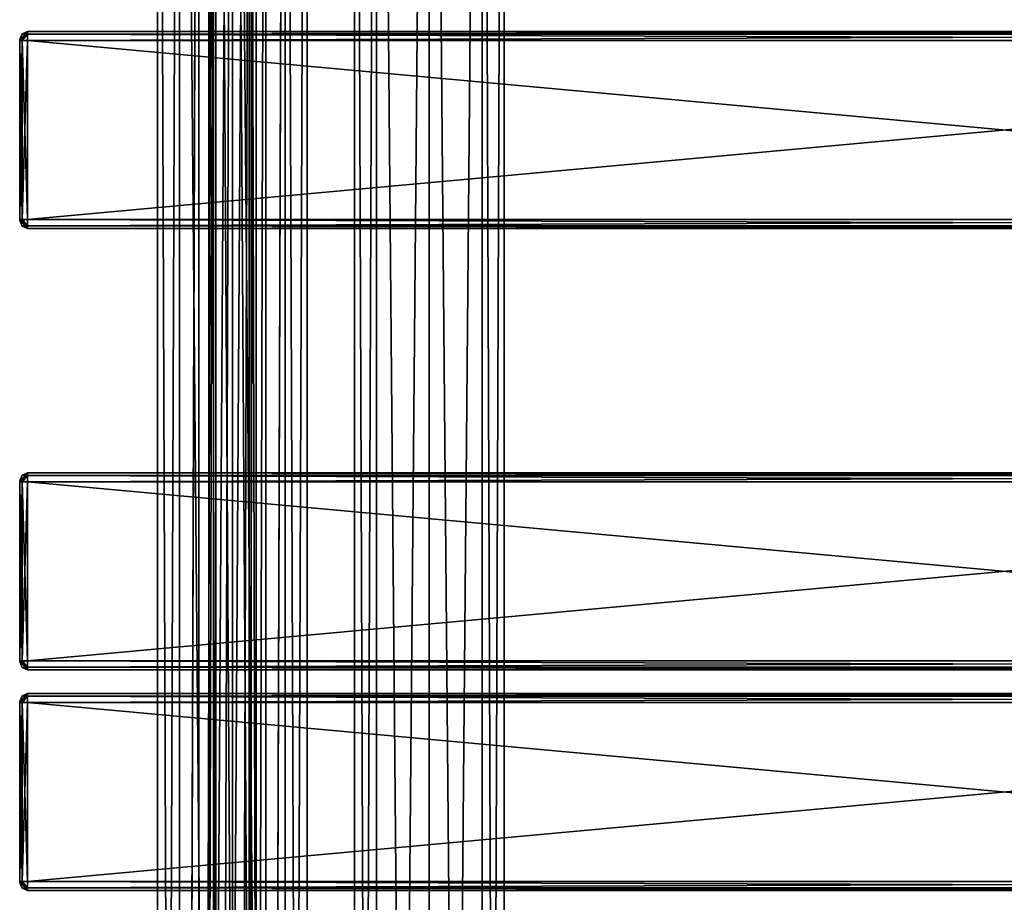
# Model space of a CAD drawing. Extents: x -54 to 446, y -6 to 1624.
# Tile 16 of 225: x -54 to 196, y 964 to 1188. Entities that reach past the tile are written whole.
import ezdxf

# ---------------------------------------------------------------- set-up
doc = ezdxf.new("R2010")
doc.units = 0
doc.header["$LTSCALE"] = 46.933333
for name, color, linetype in [('1622', 7, 'CONTINUOUS'), ('1623', 7, 'CONTINUOUS'), ('215', 7, 'CONTINUOUS'), ('216', 7, 'CONTINUOUS'), ('247', 7, 'CONTINUOUS'), ('248', 7, 'CONTINUOUS'), ('289', 7, 'CONTINUOUS'), ('291', 7, 'CONTINUOUS'), ('292', 7, 'CONTINUOUS'), ('293', 7, 'CONTINUOUS'), ('294', 7, 'CONTINUOUS'), ('295', 7, 'CONTINUOUS'), ('296', 7, 'CONTINUOUS'), ('297', 7, 'CONTINUOUS'), ('298', 7, 'CONTINUOUS'), ('299', 7, 'CONTINUOUS'), ('300', 7, 'CONTINUOUS'), ('301', 7, 'CONTINUOUS'), ('302', 7, 'CONTINUOUS'), ('303', 7, 'CONTINUOUS'), ('304', 7, 'CONTINUOUS'), ('305', 7, 'CONTINUOUS'), ('306', 7, 'CONTINUOUS'), ('341', 7, 'CONTINUOUS'), ('343', 7, 'CONTINUOUS'), ('344', 7, 'CONTINUOUS'), ('345', 7, 'CONTINUOUS'), ('346', 7, 'CONTINUOUS'), ('347', 7, 'CONTINUOUS'), ('348', 7, 'CONTINUOUS'), ('349', 7, 'CONTINUOUS'), ('350', 7, 'CONTINUOUS'), ('351', 7, 'CONTINUOUS'), ('352', 7, 'CONTINUOUS'), ('353', 7, 'CONTINUOUS'), ('354', 7, 'CONTINUOUS'), ('355', 7, 'CONTINUOUS'), ('356', 7, 'CONTINUOUS'), ('357', 7, 'CONTINUOUS'), ('358', 7, 'CONTINUOUS'), ('367', 7, 'CONTINUOUS'), ('369', 7, 'CONTINUOUS'), ('370', 7, 'CONTINUOUS'), ('371', 7, 'CONTINUOUS'), ('372', 7, 'CONTINUOUS'), ('373', 7, 'CONTINUOUS'), ('374', 7, 'CONTINUOUS'), ('375', 7, 'CONTINUOUS'), ('376', 7, 'CONTINUOUS'), ('377', 7, 'CONTINUOUS'), ('378', 7, 'CONTINUOUS'), ('379', 7, 'CONTINUOUS'), ('380', 7, 'CONTINUOUS'), ('381', 7, 'CONTINUOUS'), ('382', 7, 'CONTINUOUS'), ('383', 7, 'CONTINUOUS'), ('384', 7, 'CONTINUOUS')]:
    doc.layers.add(name, color=color, linetype=linetype)

msp = doc.modelspace()

# ---------------------------------------------------------------- linework, layer by layer
at = {"layer": '1622', "linetype": 'CONTINUOUS'}
for points in [[(-4.24, 1536, 4.24), (-6, 1536), (-4.24, 851, 4.24), (-4.24, 1536, 4.24)], [(-6, 1536), (-4.24, 1536, -4.24), (-6, 851), (-6, 1536)], [(-6, 1536), (-6, 851), (-4.24, 851, 4.24), (-6, 1536)], [(-4.24, 1536, -4.24), (-4.24, 851, -4.24), (-6, 851), (-4.24, 1536, -4.24)], [(0, 1536, 6), (-4.24, 1536, 4.24), (0, 851, 6), (0, 1536, 6)], [(0, 851, 6), (-4.24, 1536, 4.24), (-4.24, 851, 4.24), (0, 851, 6)], [(-4.24, 1536, -4.24), (0, 1536, -6), (-4.24, 851, -4.24), (-4.24, 1536, -4.24)], [(0, 1536, -6), (0, 851, -6), (-4.24, 851, -4.24), (0, 1536, -6)]]:
    msp.add_3dface(points, dxfattribs=at)
at = {"layer": '1623', "linetype": 'CONTINUOUS'}
for points in [[(4.24, 1536, 4.24), (0, 1536, 6), (4.24, 851, 4.24), (4.24, 1536, 4.24)], [(0, 1536, 6), (0, 851, 6), (4.24, 851, 4.24), (0, 1536, 6)], [(0, 1536, -6), (4.24, 1536, -4.24), (0, 851, -6), (0, 1536, -6)], [(4.24, 1536, -4.24), (4.24, 851, -4.24), (0, 851, -6), (4.24, 1536, -4.24)], [(4.24, 1536, -4.24), (6, 1536), (4.24, 851, -4.24), (4.24, 1536, -4.24)], [(6, 1536), (4.24, 1536, 4.24), (6, 851), (6, 1536)], [(6, 1536), (6, 851), (4.24, 851, -4.24), (6, 1536)], [(4.24, 1536, 4.24), (4.24, 851, 4.24), (6, 851), (4.24, 1536, 4.24)]]:
    msp.add_3dface(points, dxfattribs=at)
at = {"layer": '215', "color": 7, "linetype": 'CONTINUOUS'}
for points in [[(0, 2, 19), (13.44, 2, 13.44), (0, 1534, 19), (0, 2, 19)], [(0, 1534, 19), (13.44, 2, 13.44), (13.44, 1534, 13.44), (0, 1534, 19)], [(8.52, 44.74, -16.98), (8.52, 1491.26, -16.98), (13.44, 1534, -13.44), (8.52, 44.74, -16.98)], [(8.52, 35.26, -16.98), (8.52, 44.74, -16.98), (13.44, 1534, -13.44), (8.52, 35.26, -16.98)], [(13.44, 2, -13.44), (8.52, 35.26, -16.98), (13.44, 1534, -13.44), (13.44, 2, -13.44)], [(19, 2), (13.44, 2, -13.44), (19, 1534), (19, 2)], [(19, 1534), (13.44, 2, -13.44), (13.44, 1534, -13.44), (19, 1534)], [(13.44, 2, 13.44), (19, 2), (13.44, 1534, 13.44), (13.44, 2, 13.44)], [(13.44, 1534, 13.44), (19, 2), (19, 1534), (13.44, 1534, 13.44)], [(4.79, 1487.51, -18.39), (8.52, 1491.26, -16.98), (4.79, 48.49, -18.39), (4.79, 1487.51, -18.39)], [(4.79, 48.49, -18.39), (8.52, 1491.26, -16.98), (8.52, 44.74, -16.98), (4.79, 48.49, -18.39)], [(0, 1486.25, -19), (4.79, 1487.51, -18.39), (0, 49.75, -19), (0, 1486.25, -19)], [(0, 49.75, -19), (4.79, 1487.51, -18.39), (4.79, 48.49, -18.39), (0, 49.75, -19)]]:
    msp.add_3dface(points, dxfattribs=at)
at = {"layer": '216', "color": 7, "linetype": 'CONTINUOUS'}
for points in [[(-19, 1534), (-13.44, 1534, -13.44), (-19, 2), (-19, 1534)], [(-19, 2), (-13.44, 1534, -13.44), (-13.44, 2, -13.44), (-19, 2)], [(-13.44, 1534, 13.44), (-19, 1534), (-13.44, 2, 13.44), (-13.44, 1534, 13.44)], [(-13.44, 2, 13.44), (-19, 1534), (-19, 2), (-13.44, 2, 13.44)], [(0, 2, 19), (0, 1534, 19), (-13.44, 1534, 13.44), (0, 2, 19)], [(0, 2, 19), (-13.44, 1534, 13.44), (-13.44, 2, 13.44), (0, 2, 19)], [(-13.44, 1534, -13.44), (-8.52, 1500.74, -16.98), (-13.44, 2, -13.44), (-13.44, 1534, -13.44)], [(-8.52, 1500.74, -16.98), (-8.52, 1491.26, -16.98), (-13.44, 2, -13.44), (-8.52, 1500.74, -16.98)], [(-13.44, 2, -13.44), (-8.52, 1491.26, -16.98), (-8.52, 44.74, -16.98), (-13.44, 2, -13.44)], [(-8.52, 1491.26, -16.98), (-4.79, 1487.51, -18.39), (-8.52, 44.74, -16.98), (-8.52, 1491.26, -16.98)], [(-8.52, 44.74, -16.98), (-4.79, 1487.51, -18.39), (-4.79, 48.49, -18.39), (-8.52, 44.74, -16.98)], [(-4.79, 1487.51, -18.39), (0, 1486.25, -19), (-4.79, 48.49, -18.39), (-4.79, 1487.51, -18.39)], [(0, 1486.25, -19), (0, 49.75, -19), (-4.79, 48.49, -18.39), (0, 1486.25, -19)]]:
    msp.add_3dface(points, dxfattribs=at)
at = {"layer": '247', "color": 7, "linetype": 'CONTINUOUS'}
for points in [[(63.44, 1534, 13.44), (50, 1534, 19), (63.44, 2, 13.44), (63.44, 1534, 13.44)], [(63.44, 2, 13.44), (50, 1534, 19), (50, 2, 19), (63.44, 2, 13.44)], [(50, 1534, -19), (63.44, 1534, -13.44), (50, 2, -19), (50, 1534, -19)], [(50, 2, -19), (63.44, 1534, -13.44), (63.44, 2, -13.44), (50, 2, -19)], [(69, 1534), (63.44, 1534, 13.44), (69, 2), (69, 1534)], [(69, 2), (63.44, 1534, 13.44), (63.44, 2, 13.44), (69, 2)], [(63.44, 1534, -13.44), (69, 1534), (63.44, 2, -13.44), (63.44, 1534, -13.44)], [(63.44, 2, -13.44), (69, 1534), (69, 2), (63.44, 2, -13.44)]]:
    msp.add_3dface(points, dxfattribs=at)
at = {"layer": '248', "color": 7, "linetype": 'CONTINUOUS'}
for points in [[(31, 1534), (36.56, 1534, -13.44), (31, 2), (31, 1534)], [(31, 2), (36.56, 1534, -13.44), (36.56, 2, -13.44), (31, 2)], [(36.56, 1534, 13.44), (31, 1534), (36.56, 2, 13.44), (36.56, 1534, 13.44)], [(36.56, 2, 13.44), (31, 1534), (31, 2), (36.56, 2, 13.44)], [(50, 2, 19), (50, 1534, 19), (36.56, 1534, 13.44), (50, 2, 19)], [(50, 1534, -19), (50, 2, -19), (36.56, 2, -13.44), (50, 1534, -19)], [(36.56, 1534, -13.44), (50, 1534, -19), (36.56, 2, -13.44), (36.56, 1534, -13.44)], [(50, 2, 19), (36.56, 1534, 13.44), (36.56, 2, 13.44), (50, 2, 19)]]:
    msp.add_3dface(points, dxfattribs=at)
at = {"layer": '289', "color": 7, "linetype": 'CONTINUOUS'}
for points in [[(-54, 1183, 21.25), (-54, 1182.93, 21.07), (-54, 1183, 26.75), (-54, 1183, 21.25)], [(-54, 1183, 26.75), (-54, 1182.93, 21.07), (-54, 1182.93, 26.93), (-54, 1183, 26.75)], [(-54, 1182.93, 21.07), (-54, 1182.75, 21), (-54, 1182.93, 26.93), (-54, 1182.93, 21.07)], [(-54, 1182.93, 26.93), (-54, 1182.75, 21), (-54, 1182.75, 27), (-54, 1182.93, 26.93)], [(-54, 1182.75, 27), (-54, 1182.75, 21), (-54, 1137.25, 21), (-54, 1182.75, 27)], [(-54, 1137.25, 27), (-54, 1182.75, 27), (-54, 1137.25, 21), (-54, 1137.25, 27)], [(-54, 1137.07, 26.93), (-54, 1137.25, 27), (-54, 1137.07, 21.07), (-54, 1137.07, 26.93)], [(-54, 1137.07, 21.07), (-54, 1137.25, 27), (-54, 1137.25, 21), (-54, 1137.07, 21.07)], [(-54, 1137, 26.75), (-54, 1137.07, 26.93), (-54, 1137, 21.25), (-54, 1137, 26.75)], [(-54, 1137, 21.25), (-54, 1137.07, 26.93), (-54, 1137.07, 21.07), (-54, 1137, 21.25)]]:
    msp.add_3dface(points, dxfattribs=at)
at = {"layer": '291', "color": 7, "linetype": 'CONTINUOUS'}
for points in [[(444, 1182.75, 29), (-52, 1182.75, 29), (444, 1137.25, 29), (444, 1182.75, 29)], [(-52, 1182.75, 29), (-52, 1137.25, 29), (444, 1137.25, 29), (-52, 1182.75, 29)]]:
    msp.add_3dface(points, dxfattribs=at)
at = {"layer": '292', "color": 7, "linetype": 'CONTINUOUS'}
for points in [[(444, 1135, 26.75), (-52, 1135, 26.75), (444, 1135, 21.25), (444, 1135, 26.75)], [(-52, 1135, 26.75), (-52, 1135, 21.25), (444, 1135, 21.25), (-52, 1135, 26.75)]]:
    msp.add_3dface(points, dxfattribs=at)
at = {"layer": '293', "color": 7, "linetype": 'CONTINUOUS'}
for points in [[(444, 1137.25, 19), (-52, 1137.25, 19), (444, 1182.75, 19), (444, 1137.25, 19)], [(-52, 1137.25, 19), (-52, 1182.75, 19), (444, 1182.75, 19), (-52, 1137.25, 19)]]:
    msp.add_3dface(points, dxfattribs=at)
at = {"layer": '294', "color": 7, "linetype": 'CONTINUOUS'}
for points in [[(-52, 1185, 26.75), (444, 1185, 26.75), (-52, 1185, 21.25), (-52, 1185, 26.75)], [(-52, 1185, 21.25), (444, 1185, 26.75), (444, 1185, 21.25), (-52, 1185, 21.25)]]:
    msp.add_3dface(points, dxfattribs=at)
at = {"layer": '295', "color": 7, "linetype": 'CONTINUOUS'}
for points in [[(-52, 1185, 26.75), (-52, 1184.34, 28.34), (444, 1185, 26.75), (-52, 1185, 26.75)], [(444, 1185, 26.75), (-52, 1184.34, 28.34), (444, 1184.34, 28.34), (444, 1185, 26.75)], [(-52, 1184.34, 28.34), (-52, 1182.75, 29), (444, 1184.34, 28.34), (-52, 1184.34, 28.34)], [(444, 1184.34, 28.34), (-52, 1182.75, 29), (444, 1182.75, 29), (444, 1184.34, 28.34)]]:
    msp.add_3dface(points, dxfattribs=at)
at = {"layer": '296', "color": 7, "linetype": 'CONTINUOUS'}
for points in [[(444, 1137.25, 29), (-52, 1137.25, 29), (-52, 1135.66, 28.34), (444, 1137.25, 29)], [(444, 1137.25, 29), (-52, 1135.66, 28.34), (444, 1135.66, 28.34), (444, 1137.25, 29)], [(-52, 1135.66, 28.34), (-52, 1135, 26.75), (444, 1135.66, 28.34), (-52, 1135.66, 28.34)], [(444, 1135.66, 28.34), (-52, 1135, 26.75), (444, 1135, 26.75), (444, 1135.66, 28.34)]]:
    msp.add_3dface(points, dxfattribs=at)
at = {"layer": '297', "color": 7, "linetype": 'CONTINUOUS'}
for points in [[(-52, 1135.66, 19.66), (-52, 1137.25, 19), (444, 1135.66, 19.66), (-52, 1135.66, 19.66)], [(444, 1135.66, 19.66), (-52, 1137.25, 19), (444, 1137.25, 19), (444, 1135.66, 19.66)], [(444, 1135, 21.25), (-52, 1135, 21.25), (-52, 1135.66, 19.66), (444, 1135, 21.25)], [(444, 1135, 21.25), (-52, 1135.66, 19.66), (444, 1135.66, 19.66), (444, 1135, 21.25)]]:
    msp.add_3dface(points, dxfattribs=at)
at = {"layer": '298', "color": 7, "linetype": 'CONTINUOUS'}
for points in [[(-52, 1184.34, 19.66), (-52, 1185, 21.25), (444, 1184.34, 19.66), (-52, 1184.34, 19.66)], [(444, 1184.34, 19.66), (-52, 1185, 21.25), (444, 1185, 21.25), (444, 1184.34, 19.66)], [(444, 1182.75, 19), (-52, 1182.75, 19), (-52, 1184.34, 19.66), (444, 1182.75, 19)], [(444, 1182.75, 19), (-52, 1184.34, 19.66), (444, 1184.34, 19.66), (444, 1182.75, 19)]]:
    msp.add_3dface(points, dxfattribs=at)
at = {"layer": '299', "color": 7, "linetype": 'CONTINUOUS'}
for points in [[(-52, 1185, 21.25), (-52, 1184.34, 19.66), (-53.41, 1184.41, 21.25), (-52, 1185, 21.25)], [(-52, 1184.34, 19.66), (-54, 1183, 21.25), (-53.41, 1184.41, 21.25), (-52, 1184.34, 19.66)], [(-54, 1182.93, 21.07), (-54, 1183, 21.25), (-52, 1184.34, 19.66), (-54, 1182.93, 21.07)], [(-52, 1182.75, 19), (-54, 1182.93, 21.07), (-52, 1184.34, 19.66), (-52, 1182.75, 19)], [(-54, 1182.75, 21), (-54, 1182.93, 21.07), (-53.41, 1182.75, 19.59), (-54, 1182.75, 21)], [(-54, 1182.93, 21.07), (-52, 1182.75, 19), (-53.41, 1182.75, 19.59), (-54, 1182.93, 21.07)]]:
    msp.add_3dface(points, dxfattribs=at)
at = {"layer": '300', "color": 7, "linetype": 'CONTINUOUS'}
for points in [[(-52, 1185, 26.75), (-52, 1185, 21.25), (-53.41, 1184.41, 21.25), (-52, 1185, 26.75)], [(-53.41, 1184.41, 26.75), (-52, 1185, 26.75), (-53.41, 1184.41, 21.25), (-53.41, 1184.41, 26.75)], [(-54, 1183, 21.25), (-54, 1183, 26.75), (-53.41, 1184.41, 26.75), (-54, 1183, 21.25)], [(-54, 1183, 21.25), (-53.41, 1184.41, 26.75), (-53.41, 1184.41, 21.25), (-54, 1183, 21.25)]]:
    msp.add_3dface(points, dxfattribs=at)
at = {"layer": '301', "color": 7, "linetype": 'CONTINUOUS'}
for points in [[(-54, 1182.93, 26.93), (-52, 1184.34, 28.34), (-52, 1185, 26.75), (-54, 1182.93, 26.93)], [(-54, 1182.93, 26.93), (-52, 1185, 26.75), (-53.41, 1184.41, 26.75), (-54, 1182.93, 26.93)], [(-54, 1183, 26.75), (-54, 1182.93, 26.93), (-53.41, 1184.41, 26.75), (-54, 1183, 26.75)], [(-54, 1182.93, 26.93), (-54, 1182.75, 27), (-52, 1184.34, 28.34), (-54, 1182.93, 26.93)], [(-52, 1184.34, 28.34), (-54, 1182.75, 27), (-53.41, 1182.75, 28.41), (-52, 1184.34, 28.34)], [(-52, 1182.75, 29), (-52, 1184.34, 28.34), (-53.41, 1182.75, 28.41), (-52, 1182.75, 29)]]:
    msp.add_3dface(points, dxfattribs=at)
at = {"layer": '302', "color": 7, "linetype": 'CONTINUOUS'}
for points in [[(-54, 1182.75, 27), (-54, 1137.25, 27), (-53.41, 1137.25, 28.41), (-54, 1182.75, 27)], [(-54, 1182.75, 27), (-53.41, 1137.25, 28.41), (-53.41, 1182.75, 28.41), (-54, 1182.75, 27)], [(-52, 1137.25, 29), (-52, 1182.75, 29), (-53.41, 1182.75, 28.41), (-52, 1137.25, 29)], [(-53.41, 1137.25, 28.41), (-52, 1137.25, 29), (-53.41, 1182.75, 28.41), (-53.41, 1137.25, 28.41)]]:
    msp.add_3dface(points, dxfattribs=at)
at = {"layer": '303', "color": 7, "linetype": 'CONTINUOUS'}
for points in [[(-54, 1137.25, 27), (-54, 1137.07, 26.93), (-53.41, 1137.25, 28.41), (-54, 1137.25, 27)], [(-52, 1137.25, 29), (-54, 1137.07, 26.93), (-52, 1135.66, 28.34), (-52, 1137.25, 29)], [(-54, 1137.07, 26.93), (-52, 1137.25, 29), (-53.41, 1137.25, 28.41), (-54, 1137.07, 26.93)], [(-54, 1137.07, 26.93), (-54, 1137, 26.75), (-52, 1135.66, 28.34), (-54, 1137.07, 26.93)], [(-52, 1135.66, 28.34), (-54, 1137, 26.75), (-53.41, 1135.59, 26.75), (-52, 1135.66, 28.34)], [(-52, 1135, 26.75), (-52, 1135.66, 28.34), (-53.41, 1135.59, 26.75), (-52, 1135, 26.75)]]:
    msp.add_3dface(points, dxfattribs=at)
at = {"layer": '304', "color": 7, "linetype": 'CONTINUOUS'}
for points in [[(-54, 1137, 26.75), (-54, 1137, 21.25), (-53.41, 1135.59, 21.25), (-54, 1137, 26.75)], [(-54, 1137, 26.75), (-53.41, 1135.59, 21.25), (-53.41, 1135.59, 26.75), (-54, 1137, 26.75)], [(-52, 1135, 21.25), (-52, 1135, 26.75), (-53.41, 1135.59, 26.75), (-52, 1135, 21.25)], [(-53.41, 1135.59, 21.25), (-52, 1135, 21.25), (-53.41, 1135.59, 26.75), (-53.41, 1135.59, 21.25)]]:
    msp.add_3dface(points, dxfattribs=at)
at = {"layer": '305', "color": 7, "linetype": 'CONTINUOUS'}
for points in [[(-54, 1137.07, 21.07), (-54, 1137.25, 21), (-52, 1135.66, 19.66), (-54, 1137.07, 21.07)], [(-52, 1135.66, 19.66), (-54, 1137.25, 21), (-53.41, 1137.25, 19.59), (-52, 1135.66, 19.66)], [(-54, 1137, 21.25), (-54, 1137.07, 21.07), (-53.41, 1135.59, 21.25), (-54, 1137, 21.25)], [(-52, 1135, 21.25), (-54, 1137.07, 21.07), (-52, 1135.66, 19.66), (-52, 1135, 21.25)], [(-54, 1137.07, 21.07), (-52, 1135, 21.25), (-53.41, 1135.59, 21.25), (-54, 1137.07, 21.07)], [(-52, 1137.25, 19), (-52, 1135.66, 19.66), (-53.41, 1137.25, 19.59), (-52, 1137.25, 19)]]:
    msp.add_3dface(points, dxfattribs=at)
at = {"layer": '306', "color": 7, "linetype": 'CONTINUOUS'}
for points in [[(-54, 1137.25, 21), (-54, 1182.75, 21), (-53.41, 1182.75, 19.59), (-54, 1137.25, 21)], [(-53.41, 1137.25, 19.59), (-54, 1137.25, 21), (-53.41, 1182.75, 19.59), (-53.41, 1137.25, 19.59)], [(-52, 1182.75, 19), (-52, 1137.25, 19), (-53.41, 1137.25, 19.59), (-52, 1182.75, 19)], [(-52, 1182.75, 19), (-53.41, 1137.25, 19.59), (-53.41, 1182.75, 19.59), (-52, 1182.75, 19)]]:
    msp.add_3dface(points, dxfattribs=at)
at = {"layer": '341', "color": 7, "linetype": 'CONTINUOUS'}
for points in [[(-54, 1014.93, 26.93), (-54, 1015, 26.75), (-54, 1014.93, 21.07), (-54, 1014.93, 26.93)], [(-54, 1014.93, 21.07), (-54, 1015, 26.75), (-54, 1015, 21.25), (-54, 1014.93, 21.07)], [(-54, 1014.75, 27), (-54, 1014.93, 26.93), (-54, 1014.75, 21), (-54, 1014.75, 27)], [(-54, 1014.75, 21), (-54, 1014.93, 26.93), (-54, 1014.93, 21.07), (-54, 1014.75, 21)], [(-54, 969.25, 27), (-54, 1014.75, 27), (-54, 969.25, 21), (-54, 969.25, 27)], [(-54, 969.25, 21), (-54, 1014.75, 27), (-54, 1014.75, 21), (-54, 969.25, 21)], [(-54, 969.07, 26.93), (-54, 969.25, 27), (-54, 969.07, 21.07), (-54, 969.07, 26.93)], [(-54, 969.07, 21.07), (-54, 969.25, 27), (-54, 969.25, 21), (-54, 969.07, 21.07)], [(-54, 969, 26.75), (-54, 969.07, 26.93), (-54, 969, 21.25), (-54, 969, 26.75)], [(-54, 969, 21.25), (-54, 969.07, 26.93), (-54, 969.07, 21.07), (-54, 969, 21.25)]]:
    msp.add_3dface(points, dxfattribs=at)
at = {"layer": '343', "color": 7, "linetype": 'CONTINUOUS'}
for points in [[(-52, 1017, 26.75), (-52, 1016.34, 28.34), (444, 1017, 26.75), (-52, 1017, 26.75)], [(444, 1017, 26.75), (-52, 1016.34, 28.34), (444, 1016.34, 28.34), (444, 1017, 26.75)], [(-52, 1016.34, 28.34), (-52, 1014.75, 29), (444, 1016.34, 28.34), (-52, 1016.34, 28.34)], [(444, 1016.34, 28.34), (-52, 1014.75, 29), (444, 1014.75, 29), (444, 1016.34, 28.34)]]:
    msp.add_3dface(points, dxfattribs=at)
at = {"layer": '344', "color": 7, "linetype": 'CONTINUOUS'}
for points in [[(444, 1014.75, 29), (-52, 1014.75, 29), (444, 969.25, 29), (444, 1014.75, 29)], [(-52, 1014.75, 29), (-52, 969.25, 29), (444, 969.25, 29), (-52, 1014.75, 29)]]:
    msp.add_3dface(points, dxfattribs=at)
at = {"layer": '345', "color": 7, "linetype": 'CONTINUOUS'}
for points in [[(444, 969.25, 29), (-52, 969.25, 29), (-52, 967.66, 28.34), (444, 969.25, 29)], [(444, 969.25, 29), (-52, 967.66, 28.34), (444, 967.66, 28.34), (444, 969.25, 29)], [(-52, 967.66, 28.34), (-52, 967, 26.75), (444, 967.66, 28.34), (-52, 967.66, 28.34)], [(444, 967.66, 28.34), (-52, 967, 26.75), (444, 967, 26.75), (444, 967.66, 28.34)]]:
    msp.add_3dface(points, dxfattribs=at)
at = {"layer": '346', "color": 7, "linetype": 'CONTINUOUS'}
for points in [[(444, 967, 26.75), (-52, 967, 26.75), (444, 967, 21.25), (444, 967, 26.75)], [(-52, 967, 26.75), (-52, 967, 21.25), (444, 967, 21.25), (-52, 967, 26.75)]]:
    msp.add_3dface(points, dxfattribs=at)
at = {"layer": '347', "color": 7, "linetype": 'CONTINUOUS'}
for points in [[(-52, 967.66, 19.66), (-52, 969.25, 19), (444, 967.66, 19.66), (-52, 967.66, 19.66)], [(444, 967.66, 19.66), (-52, 969.25, 19), (444, 969.25, 19), (444, 967.66, 19.66)], [(444, 967, 21.25), (-52, 967, 21.25), (-52, 967.66, 19.66), (444, 967, 21.25)], [(444, 967, 21.25), (-52, 967.66, 19.66), (444, 967.66, 19.66), (444, 967, 21.25)]]:
    msp.add_3dface(points, dxfattribs=at)
at = {"layer": '348', "color": 7, "linetype": 'CONTINUOUS'}
for points in [[(444, 969.25, 19), (-52, 969.25, 19), (444, 1014.75, 19), (444, 969.25, 19)], [(-52, 969.25, 19), (-52, 1014.75, 19), (444, 1014.75, 19), (-52, 969.25, 19)]]:
    msp.add_3dface(points, dxfattribs=at)
at = {"layer": '349', "color": 7, "linetype": 'CONTINUOUS'}
for points in [[(-52, 1016.34, 19.66), (-52, 1017, 21.25), (444, 1016.34, 19.66), (-52, 1016.34, 19.66)], [(444, 1016.34, 19.66), (-52, 1017, 21.25), (444, 1017, 21.25), (444, 1016.34, 19.66)], [(444, 1014.75, 19), (-52, 1014.75, 19), (-52, 1016.34, 19.66), (444, 1014.75, 19)], [(444, 1014.75, 19), (-52, 1016.34, 19.66), (444, 1016.34, 19.66), (444, 1014.75, 19)]]:
    msp.add_3dface(points, dxfattribs=at)
at = {"layer": '350', "color": 7, "linetype": 'CONTINUOUS'}
for points in [[(-52, 1017, 26.75), (444, 1017, 26.75), (-52, 1017, 21.25), (-52, 1017, 26.75)], [(-52, 1017, 21.25), (444, 1017, 26.75), (444, 1017, 21.25), (-52, 1017, 21.25)]]:
    msp.add_3dface(points, dxfattribs=at)
at = {"layer": '351', "color": 7, "linetype": 'CONTINUOUS'}
for points in [[(-54, 1014.93, 26.93), (-52, 1016.34, 28.34), (-52, 1017, 26.75), (-54, 1014.93, 26.93)], [(-54, 1014.93, 26.93), (-52, 1017, 26.75), (-53.41, 1016.41, 26.75), (-54, 1014.93, 26.93)], [(-54, 1015, 26.75), (-54, 1014.93, 26.93), (-53.41, 1016.41, 26.75), (-54, 1015, 26.75)], [(-54, 1014.93, 26.93), (-54, 1014.75, 27), (-52, 1016.34, 28.34), (-54, 1014.93, 26.93)], [(-52, 1016.34, 28.34), (-54, 1014.75, 27), (-53.41, 1014.75, 28.41), (-52, 1016.34, 28.34)], [(-52, 1014.75, 29), (-52, 1016.34, 28.34), (-53.41, 1014.75, 28.41), (-52, 1014.75, 29)]]:
    msp.add_3dface(points, dxfattribs=at)
at = {"layer": '352', "color": 7, "linetype": 'CONTINUOUS'}
for points in [[(-54, 1014.75, 27), (-54, 969.25, 27), (-53.41, 969.25, 28.41), (-54, 1014.75, 27)], [(-54, 1014.75, 27), (-53.41, 969.25, 28.41), (-53.41, 1014.75, 28.41), (-54, 1014.75, 27)], [(-52, 969.25, 29), (-52, 1014.75, 29), (-53.41, 1014.75, 28.41), (-52, 969.25, 29)], [(-53.41, 969.25, 28.41), (-52, 969.25, 29), (-53.41, 1014.75, 28.41), (-53.41, 969.25, 28.41)]]:
    msp.add_3dface(points, dxfattribs=at)
at = {"layer": '353', "color": 7, "linetype": 'CONTINUOUS'}
for points in [[(-54, 969.25, 27), (-54, 969.07, 26.93), (-53.41, 969.25, 28.41), (-54, 969.25, 27)], [(-52, 969.25, 29), (-54, 969.07, 26.93), (-52, 967.66, 28.34), (-52, 969.25, 29)], [(-54, 969.07, 26.93), (-52, 969.25, 29), (-53.41, 969.25, 28.41), (-54, 969.07, 26.93)], [(-54, 969.07, 26.93), (-54, 969, 26.75), (-52, 967.66, 28.34), (-54, 969.07, 26.93)], [(-52, 967.66, 28.34), (-54, 969, 26.75), (-53.41, 967.59, 26.75), (-52, 967.66, 28.34)], [(-52, 967, 26.75), (-52, 967.66, 28.34), (-53.41, 967.59, 26.75), (-52, 967, 26.75)]]:
    msp.add_3dface(points, dxfattribs=at)
at = {"layer": '354', "color": 7, "linetype": 'CONTINUOUS'}
for points in [[(-54, 969, 26.75), (-54, 969, 21.25), (-53.41, 967.59, 21.25), (-54, 969, 26.75)], [(-54, 969, 26.75), (-53.41, 967.59, 21.25), (-53.41, 967.59, 26.75), (-54, 969, 26.75)], [(-52, 967, 21.25), (-52, 967, 26.75), (-53.41, 967.59, 26.75), (-52, 967, 21.25)], [(-53.41, 967.59, 21.25), (-52, 967, 21.25), (-53.41, 967.59, 26.75), (-53.41, 967.59, 21.25)]]:
    msp.add_3dface(points, dxfattribs=at)
at = {"layer": '355', "color": 7, "linetype": 'CONTINUOUS'}
for points in [[(-54, 969.07, 21.07), (-54, 969.25, 21), (-52, 967.66, 19.66), (-54, 969.07, 21.07)], [(-52, 967.66, 19.66), (-54, 969.25, 21), (-53.41, 969.25, 19.59), (-52, 967.66, 19.66)], [(-54, 969, 21.25), (-54, 969.07, 21.07), (-53.41, 967.59, 21.25), (-54, 969, 21.25)], [(-52, 967, 21.25), (-54, 969.07, 21.07), (-52, 967.66, 19.66), (-52, 967, 21.25)], [(-54, 969.07, 21.07), (-52, 967, 21.25), (-53.41, 967.59, 21.25), (-54, 969.07, 21.07)], [(-52, 969.25, 19), (-52, 967.66, 19.66), (-53.41, 969.25, 19.59), (-52, 969.25, 19)]]:
    msp.add_3dface(points, dxfattribs=at)
at = {"layer": '356', "color": 7, "linetype": 'CONTINUOUS'}
for points in [[(-54, 969.25, 21), (-54, 1014.75, 21), (-53.41, 1014.75, 19.59), (-54, 969.25, 21)], [(-54, 969.25, 21), (-53.41, 1014.75, 19.59), (-53.41, 969.25, 19.59), (-54, 969.25, 21)], [(-52, 1014.75, 19), (-52, 969.25, 19), (-53.41, 969.25, 19.59), (-52, 1014.75, 19)], [(-53.41, 1014.75, 19.59), (-52, 1014.75, 19), (-53.41, 969.25, 19.59), (-53.41, 1014.75, 19.59)]]:
    msp.add_3dface(points, dxfattribs=at)
at = {"layer": '357', "color": 7, "linetype": 'CONTINUOUS'}
for points in [[(-52, 1016.34, 19.66), (-54, 1015, 21.25), (-53.41, 1016.41, 21.25), (-52, 1016.34, 19.66)], [(-54, 1014.93, 21.07), (-54, 1015, 21.25), (-52, 1016.34, 19.66), (-54, 1014.93, 21.07)], [(-52, 1014.75, 19), (-54, 1014.93, 21.07), (-52, 1016.34, 19.66), (-52, 1014.75, 19)], [(-52, 1017, 21.25), (-52, 1016.34, 19.66), (-53.41, 1016.41, 21.25), (-52, 1017, 21.25)], [(-54, 1014.75, 21), (-54, 1014.93, 21.07), (-53.41, 1014.75, 19.59), (-54, 1014.75, 21)], [(-54, 1014.93, 21.07), (-52, 1014.75, 19), (-53.41, 1014.75, 19.59), (-54, 1014.93, 21.07)]]:
    msp.add_3dface(points, dxfattribs=at)
at = {"layer": '358', "color": 7, "linetype": 'CONTINUOUS'}
for points in [[(-54, 1015, 21.25), (-54, 1015, 26.75), (-53.41, 1016.41, 26.75), (-54, 1015, 21.25)], [(-53.41, 1016.41, 21.25), (-54, 1015, 21.25), (-53.41, 1016.41, 26.75), (-53.41, 1016.41, 21.25)], [(-52, 1017, 26.75), (-52, 1017, 21.25), (-53.41, 1016.41, 21.25), (-52, 1017, 26.75)], [(-52, 1017, 26.75), (-53.41, 1016.41, 21.25), (-53.41, 1016.41, 26.75), (-52, 1017, 26.75)]]:
    msp.add_3dface(points, dxfattribs=at)
at = {"layer": '367', "color": 7, "linetype": 'CONTINUOUS'}
for points in [[(-54, 1070.93, 26.93), (-54, 1071, 26.75), (-54, 1070.93, 21.07), (-54, 1070.93, 26.93)], [(-54, 1070.93, 21.07), (-54, 1071, 26.75), (-54, 1071, 21.25), (-54, 1070.93, 21.07)], [(-54, 1070.75, 27), (-54, 1070.93, 26.93), (-54, 1070.75, 21), (-54, 1070.75, 27)], [(-54, 1070.75, 21), (-54, 1070.93, 26.93), (-54, 1070.93, 21.07), (-54, 1070.75, 21)], [(-54, 1025.25, 27), (-54, 1070.75, 27), (-54, 1025.25, 21), (-54, 1025.25, 27)], [(-54, 1025.25, 21), (-54, 1070.75, 27), (-54, 1070.75, 21), (-54, 1025.25, 21)], [(-54, 1025.07, 26.93), (-54, 1025.25, 27), (-54, 1025.07, 21.07), (-54, 1025.07, 26.93)], [(-54, 1025.07, 21.07), (-54, 1025.25, 27), (-54, 1025.25, 21), (-54, 1025.07, 21.07)], [(-54, 1025, 26.75), (-54, 1025.07, 26.93), (-54, 1025, 21.25), (-54, 1025, 26.75)], [(-54, 1025, 21.25), (-54, 1025.07, 26.93), (-54, 1025.07, 21.07), (-54, 1025, 21.25)]]:
    msp.add_3dface(points, dxfattribs=at)
at = {"layer": '369', "color": 7, "linetype": 'CONTINUOUS'}
for points in [[(-52, 1073, 26.75), (-52, 1072.34, 28.34), (444, 1073, 26.75), (-52, 1073, 26.75)], [(444, 1073, 26.75), (-52, 1072.34, 28.34), (444, 1072.34, 28.34), (444, 1073, 26.75)], [(-52, 1072.34, 28.34), (-52, 1070.75, 29), (444, 1072.34, 28.34), (-52, 1072.34, 28.34)], [(444, 1072.34, 28.34), (-52, 1070.75, 29), (444, 1070.75, 29), (444, 1072.34, 28.34)]]:
    msp.add_3dface(points, dxfattribs=at)
at = {"layer": '370', "color": 7, "linetype": 'CONTINUOUS'}
for points in [[(444, 1070.75, 29), (-52, 1070.75, 29), (444, 1025.25, 29), (444, 1070.75, 29)], [(-52, 1070.75, 29), (-52, 1025.25, 29), (444, 1025.25, 29), (-52, 1070.75, 29)]]:
    msp.add_3dface(points, dxfattribs=at)
at = {"layer": '371', "color": 7, "linetype": 'CONTINUOUS'}
for points in [[(444, 1025.25, 29), (-52, 1025.25, 29), (-52, 1023.66, 28.34), (444, 1025.25, 29)], [(444, 1025.25, 29), (-52, 1023.66, 28.34), (444, 1023.66, 28.34), (444, 1025.25, 29)], [(-52, 1023.66, 28.34), (-52, 1023, 26.75), (444, 1023.66, 28.34), (-52, 1023.66, 28.34)], [(444, 1023.66, 28.34), (-52, 1023, 26.75), (444, 1023, 26.75), (444, 1023.66, 28.34)]]:
    msp.add_3dface(points, dxfattribs=at)
at = {"layer": '372', "color": 7, "linetype": 'CONTINUOUS'}
for points in [[(444, 1023, 26.75), (-52, 1023, 26.75), (444, 1023, 21.25), (444, 1023, 26.75)], [(-52, 1023, 26.75), (-52, 1023, 21.25), (444, 1023, 21.25), (-52, 1023, 26.75)]]:
    msp.add_3dface(points, dxfattribs=at)
at = {"layer": '373', "color": 7, "linetype": 'CONTINUOUS'}
for points in [[(-52, 1023.66, 19.66), (-52, 1025.25, 19), (444, 1023.66, 19.66), (-52, 1023.66, 19.66)], [(444, 1023.66, 19.66), (-52, 1025.25, 19), (444, 1025.25, 19), (444, 1023.66, 19.66)], [(444, 1023, 21.25), (-52, 1023, 21.25), (-52, 1023.66, 19.66), (444, 1023, 21.25)], [(444, 1023, 21.25), (-52, 1023.66, 19.66), (444, 1023.66, 19.66), (444, 1023, 21.25)]]:
    msp.add_3dface(points, dxfattribs=at)
at = {"layer": '374', "color": 7, "linetype": 'CONTINUOUS'}
for points in [[(444, 1025.25, 19), (-52, 1025.25, 19), (444, 1070.75, 19), (444, 1025.25, 19)], [(-52, 1025.25, 19), (-52, 1070.75, 19), (444, 1070.75, 19), (-52, 1025.25, 19)]]:
    msp.add_3dface(points, dxfattribs=at)
at = {"layer": '375', "color": 7, "linetype": 'CONTINUOUS'}
for points in [[(-52, 1072.34, 19.66), (-52, 1073, 21.25), (444, 1072.34, 19.66), (-52, 1072.34, 19.66)], [(444, 1072.34, 19.66), (-52, 1073, 21.25), (444, 1073, 21.25), (444, 1072.34, 19.66)], [(444, 1070.75, 19), (-52, 1070.75, 19), (-52, 1072.34, 19.66), (444, 1070.75, 19)], [(444, 1070.75, 19), (-52, 1072.34, 19.66), (444, 1072.34, 19.66), (444, 1070.75, 19)]]:
    msp.add_3dface(points, dxfattribs=at)
at = {"layer": '376', "color": 7, "linetype": 'CONTINUOUS'}
for points in [[(-52, 1073, 26.75), (444, 1073, 26.75), (-52, 1073, 21.25), (-52, 1073, 26.75)], [(-52, 1073, 21.25), (444, 1073, 26.75), (444, 1073, 21.25), (-52, 1073, 21.25)]]:
    msp.add_3dface(points, dxfattribs=at)
at = {"layer": '377', "color": 7, "linetype": 'CONTINUOUS'}
for points in [[(-54, 1070.93, 26.93), (-52, 1072.34, 28.34), (-52, 1073, 26.75), (-54, 1070.93, 26.93)], [(-54, 1070.93, 26.93), (-52, 1073, 26.75), (-53.41, 1072.41, 26.75), (-54, 1070.93, 26.93)], [(-54, 1071, 26.75), (-54, 1070.93, 26.93), (-53.41, 1072.41, 26.75), (-54, 1071, 26.75)], [(-54, 1070.93, 26.93), (-54, 1070.75, 27), (-52, 1072.34, 28.34), (-54, 1070.93, 26.93)], [(-52, 1072.34, 28.34), (-54, 1070.75, 27), (-53.41, 1070.75, 28.41), (-52, 1072.34, 28.34)], [(-52, 1070.75, 29), (-52, 1072.34, 28.34), (-53.41, 1070.75, 28.41), (-52, 1070.75, 29)]]:
    msp.add_3dface(points, dxfattribs=at)
at = {"layer": '378', "color": 7, "linetype": 'CONTINUOUS'}
for points in [[(-54, 1070.75, 27), (-54, 1025.25, 27), (-53.41, 1025.25, 28.41), (-54, 1070.75, 27)], [(-54, 1070.75, 27), (-53.41, 1025.25, 28.41), (-53.41, 1070.75, 28.41), (-54, 1070.75, 27)], [(-52, 1025.25, 29), (-52, 1070.75, 29), (-53.41, 1070.75, 28.41), (-52, 1025.25, 29)], [(-53.41, 1025.25, 28.41), (-52, 1025.25, 29), (-53.41, 1070.75, 28.41), (-53.41, 1025.25, 28.41)]]:
    msp.add_3dface(points, dxfattribs=at)
at = {"layer": '379', "color": 7, "linetype": 'CONTINUOUS'}
for points in [[(-54, 1025.25, 27), (-54, 1025.07, 26.93), (-53.41, 1025.25, 28.41), (-54, 1025.25, 27)], [(-52, 1025.25, 29), (-54, 1025.07, 26.93), (-52, 1023.66, 28.34), (-52, 1025.25, 29)], [(-54, 1025.07, 26.93), (-52, 1025.25, 29), (-53.41, 1025.25, 28.41), (-54, 1025.07, 26.93)], [(-54, 1025.07, 26.93), (-54, 1025, 26.75), (-52, 1023.66, 28.34), (-54, 1025.07, 26.93)], [(-52, 1023.66, 28.34), (-54, 1025, 26.75), (-53.41, 1023.59, 26.75), (-52, 1023.66, 28.34)], [(-52, 1023, 26.75), (-52, 1023.66, 28.34), (-53.41, 1023.59, 26.75), (-52, 1023, 26.75)]]:
    msp.add_3dface(points, dxfattribs=at)
at = {"layer": '380', "color": 7, "linetype": 'CONTINUOUS'}
for points in [[(-54, 1025, 26.75), (-54, 1025, 21.25), (-53.41, 1023.59, 21.25), (-54, 1025, 26.75)], [(-54, 1025, 26.75), (-53.41, 1023.59, 21.25), (-53.41, 1023.59, 26.75), (-54, 1025, 26.75)], [(-52, 1023, 21.25), (-52, 1023, 26.75), (-53.41, 1023.59, 26.75), (-52, 1023, 21.25)], [(-53.41, 1023.59, 21.25), (-52, 1023, 21.25), (-53.41, 1023.59, 26.75), (-53.41, 1023.59, 21.25)]]:
    msp.add_3dface(points, dxfattribs=at)
at = {"layer": '381', "color": 7, "linetype": 'CONTINUOUS'}
for points in [[(-54, 1025.07, 21.07), (-54, 1025.25, 21), (-52, 1023.66, 19.66), (-54, 1025.07, 21.07)], [(-52, 1023.66, 19.66), (-54, 1025.25, 21), (-53.41, 1025.25, 19.59), (-52, 1023.66, 19.66)], [(-54, 1025, 21.25), (-54, 1025.07, 21.07), (-53.41, 1023.59, 21.25), (-54, 1025, 21.25)], [(-52, 1023, 21.25), (-54, 1025.07, 21.07), (-52, 1023.66, 19.66), (-52, 1023, 21.25)], [(-54, 1025.07, 21.07), (-52, 1023, 21.25), (-53.41, 1023.59, 21.25), (-54, 1025.07, 21.07)], [(-52, 1025.25, 19), (-52, 1023.66, 19.66), (-53.41, 1025.25, 19.59), (-52, 1025.25, 19)]]:
    msp.add_3dface(points, dxfattribs=at)
at = {"layer": '382', "color": 7, "linetype": 'CONTINUOUS'}
for points in [[(-54, 1025.25, 21), (-54, 1070.75, 21), (-53.41, 1070.75, 19.59), (-54, 1025.25, 21)], [(-54, 1025.25, 21), (-53.41, 1070.75, 19.59), (-53.41, 1025.25, 19.59), (-54, 1025.25, 21)], [(-52, 1070.75, 19), (-52, 1025.25, 19), (-53.41, 1025.25, 19.59), (-52, 1070.75, 19)], [(-53.41, 1070.75, 19.59), (-52, 1070.75, 19), (-53.41, 1025.25, 19.59), (-53.41, 1070.75, 19.59)]]:
    msp.add_3dface(points, dxfattribs=at)
at = {"layer": '383', "color": 7, "linetype": 'CONTINUOUS'}
for points in [[(-52, 1073, 21.25), (-52, 1072.34, 19.66), (-53.41, 1072.41, 21.25), (-52, 1073, 21.25)], [(-52, 1072.34, 19.66), (-54, 1071, 21.25), (-53.41, 1072.41, 21.25), (-52, 1072.34, 19.66)], [(-54, 1070.93, 21.07), (-54, 1071, 21.25), (-52, 1072.34, 19.66), (-54, 1070.93, 21.07)], [(-52, 1070.75, 19), (-54, 1070.93, 21.07), (-52, 1072.34, 19.66), (-52, 1070.75, 19)], [(-54, 1070.75, 21), (-54, 1070.93, 21.07), (-53.41, 1070.75, 19.59), (-54, 1070.75, 21)], [(-54, 1070.93, 21.07), (-52, 1070.75, 19), (-53.41, 1070.75, 19.59), (-54, 1070.93, 21.07)]]:
    msp.add_3dface(points, dxfattribs=at)
at = {"layer": '384', "color": 7, "linetype": 'CONTINUOUS'}
for points in [[(-52, 1073, 26.75), (-52, 1073, 21.25), (-53.41, 1072.41, 21.25), (-52, 1073, 26.75)], [(-52, 1073, 26.75), (-53.41, 1072.41, 21.25), (-53.41, 1072.41, 26.75), (-52, 1073, 26.75)], [(-54, 1071, 21.25), (-54, 1071, 26.75), (-53.41, 1072.41, 26.75), (-54, 1071, 21.25)], [(-53.41, 1072.41, 21.25), (-54, 1071, 21.25), (-53.41, 1072.41, 26.75), (-53.41, 1072.41, 21.25)]]:
    msp.add_3dface(points, dxfattribs=at)

doc.saveas('drawing.dxf')
